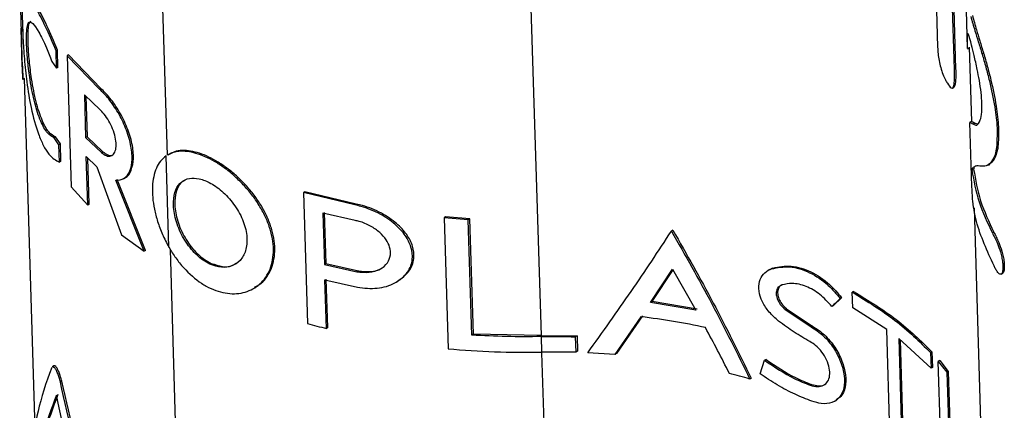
# Paper-space layout '1012-790 Hybird Padfoot' of a CAD drawing. Header units: millimetres. Extents: x 51 to 2966, y 67 to 3970.
# Tile 88 of 110: x 1735 to 1842, y 2880 to 2922. Entities that reach past the tile are written whole.
import ezdxf

# ---------------------------------------------------------------- set-up
doc = ezdxf.new("R2010")
doc.units = ezdxf.units.MM

psp = doc.layouts.new('1012-790 Hybird Padfoot')

# ---------------------------------------------------------------- linework, layer by layer
at = {"color": 8, "linetype": 'Continuous', "lineweight": 25}
for p, q in [((1789.46, 2946.98), (1791.27, 2888.14)), ((1750.66, 2907.75), (1749.56, 2943.47)), ((1751.75, 2872.22), (1750.98, 2897.5)), ((1791.33, 2886.26), (1796.52, 2717.75))]:
    psp.add_line(p, q, dxfattribs=at)
at = {"color": 7, "linetype": 'Continuous', "lineweight": 25}
for p, q in [((1836.37, 2917.14), (1835.83, 2934.57)), ((1836.21, 2917.05), (1835.67, 2934.48)), ((1833.95, 2933.22), (1834.37, 2919.48)), ((1734.94, 2915.99), (1734.6, 2927.46)), ((1837.4, 2925.87), (1837.6, 2919.34)), ((1734.91, 2921.77), (1734.93, 2921.19)), ((1734.72, 2921.55), (1734.85, 2917.36)), ((1837.62, 2921), (1837.6, 2920.85)), ((1738.7, 2919.18), (1738.55, 2919.09)), ((1738.61, 2917.19), (1738.55, 2919.09)), ((1738.76, 2917.28), (1738.7, 2919.18)), ((1739.9, 2918.64), (1739.75, 2918.55)), ((1739.75, 2918.55), (1740.19, 2904.32)), ((1743.28, 2914.93), (1739.75, 2918.55)), ((1743.42, 2915.01), (1739.9, 2918.64)), ((1837.62, 2919.31), (1837.8, 2919.41)), ((1837.8, 2919.49), (1838.05, 2911.41)), ((1839.37, 2918.83), (1839.21, 2918.73)), ((1734.89, 2917.42), (1734.94, 2915.99)), ((1738.1, 2917.94), (1738.61, 2917.19)), ((1738.76, 2917.28), (1738.61, 2917.19)), ((1836.37, 2917.14), (1836.21, 2917.05)), ((1735.13, 2916.1), (1734.94, 2915.99)), ((1735.09, 2916.07), (1736.26, 2878)), ((1743.35, 2912.67), (1741.63, 2914.3)), ((1741.63, 2914.3), (1741.77, 2909.66)), ((1743.42, 2915.01), (1743.28, 2914.93)), ((1835.99, 2915.05), (1836.15, 2915.14)), ((1741.79, 2914.15), (1741.92, 2909.75)), ((1837.85, 2911.3), (1838.06, 2904.35)), ((1838.05, 2911.41), (1837.88, 2911.32)), ((1838.44, 2911.22), (1838.26, 2911.12)), ((1838.44, 2911.22), (1838.72, 2911.15)), ((1841, 2910.44), (1840.84, 2910.35)), ((1738.51, 2909.73), (1738.35, 2909.64)), ((1738.86, 2908.89), (1738.35, 2909.64)), ((1739.02, 2908.98), (1738.51, 2909.73)), ((1739.02, 2908.98), (1738.86, 2908.89)), ((1738.92, 2906.99), (1738.86, 2908.89)), ((1739.08, 2907.08), (1739.02, 2908.98)), ((1741.92, 2909.75), (1741.77, 2909.66)), ((1741.77, 2909.66), (1743.49, 2908.04)), ((1741.92, 2909.75), (1743.63, 2908.12)), ((1743.63, 2908.12), (1743.49, 2908.04)), ((1750.83, 2907.86), (1750.69, 2907.78)), ((1739.08, 2907.08), (1738.92, 2906.99)), ((1741.84, 2907.59), (1742.99, 2906.47)), ((1742, 2902.32), (1741.84, 2907.59)), ((1742.15, 2902.41), (1741.99, 2907.44)), ((1750.82, 2897.74), (1750.52, 2907.67)), ((1839.9, 2906.67), (1840.06, 2906.76)), ((1742.99, 2906.47), (1745.65, 2899.09)), ((1838.29, 2906.21), (1838.1, 2906.1)), ((1748.13, 2897.3), (1745.06, 2905.02)), ((1748.28, 2897.38), (1745.2, 2905.1)), ((1745.88, 2905.19), (1746.02, 2905.27)), ((1740.19, 2904.32), (1742, 2902.32)), ((1765.6, 2903.76), (1765.45, 2903.68)), ((1765.45, 2903.68), (1765.89, 2889.45)), ((1771.03, 2902.34), (1765.45, 2903.68)), ((1771.18, 2902.43), (1765.6, 2903.76)), ((1742.15, 2902.41), (1742, 2902.32)), ((1771.18, 2902.43), (1771.03, 2902.34)), ((1771.08, 2900.65), (1767.55, 2901.44)), ((1767.55, 2901.44), (1767.73, 2895.88)), ((1767.71, 2901.53), (1767.88, 2895.97)), ((1838.33, 2902.04), (1839.36, 2868.65)), ((1780.9, 2901.03), (1780.72, 2900.93)), ((1783.36, 2900.73), (1780.72, 2900.93)), ((1780.72, 2900.93), (1781.16, 2886.7)), ((1783.54, 2900.84), (1780.9, 2901.03)), ((1783.54, 2900.84), (1783.36, 2900.73)), ((1783.74, 2888.19), (1783.36, 2900.73)), ((1783.92, 2888.3), (1783.54, 2900.84)), ((1805.61, 2899.59), (1805.44, 2899.49)), ((1840.48, 2899.38), (1840.32, 2899.29)), ((1745.65, 2899.09), (1748.13, 2897.3)), ((1748.28, 2897.38), (1748.13, 2897.3)), ((1767.88, 2895.97), (1767.73, 2895.88)), ((1767.73, 2895.88), (1771.25, 2895.08)), ((1767.88, 2895.97), (1771.41, 2895.17)), ((1771.41, 2895.17), (1771.25, 2895.08)), ((1803.18, 2891.74), (1805.57, 2895.37)), ((1803.34, 2891.83), (1805.62, 2895.28)), ((1805.57, 2895.37), (1808.1, 2890.91)), ((1816.08, 2895.31), (1815.94, 2895.23)), ((1816.47, 2895.48), (1816.32, 2895.4)), ((1841.28, 2894.82), (1841.43, 2894.91)), ((1841.62, 2895.78), (1841.47, 2895.69)), ((1767.78, 2894.19), (1771.3, 2893.39)), ((1767.94, 2888.91), (1767.78, 2894.19)), ((1768.09, 2889), (1767.93, 2894.27)), ((1775.52, 2893.94), (1775.68, 2894.04)), ((1760.02, 2893.25), (1760.16, 2893.34)), ((1817.46, 2893.65), (1817.3, 2893.55)), ((1825.24, 2892.93), (1825.1, 2892.85)), ((1825.15, 2891.15), (1825.1, 2892.85)), ((1803.34, 2891.83), (1803.18, 2891.74)), ((1808.1, 2890.91), (1803.18, 2891.74)), ((1808.25, 2891), (1803.34, 2891.83)), ((1823.93, 2892.26), (1823.02, 2891.39)), ((1823.93, 2892.26), (1823.79, 2892.17)), ((1817.96, 2891.05), (1817.81, 2890.97)), ((1817.81, 2890.97), (1820.62, 2889.1)), ((1817.96, 2891.05), (1820.76, 2889.18)), ((1823.02, 2891.39), (1822.88, 2891.31)), ((1828.85, 2888.8), (1825.15, 2891.15)), ((1802.13, 2890.18), (1799.3, 2886.08)), ((1802.3, 2890.28), (1799.48, 2886.19)), ((1768.09, 2889), (1767.94, 2888.91)), ((1820.76, 2889.18), (1820.62, 2889.1)), ((1829.23, 2876.26), (1828.85, 2888.8)), ((1783.92, 2888.3), (1783.74, 2888.19)), ((1791.27, 2888.14), (1783.92, 2888.3)), ((1791.27, 2888.14), (1795.18, 2888.12)), ((1791.28, 2888.03), (1791.33, 2886.34)), ((1795.18, 2888.12), (1794.99, 2888.01)), ((1794.99, 2888.01), (1795.05, 2886.32)), ((1795.18, 2888.12), (1795.24, 2886.43)), ((1833.66, 2884.59), (1830.14, 2887.83)), ((1830.14, 2887.83), (1830.53, 2875.29)), ((1830.29, 2887.69), (1830.67, 2875.37)), ((1795.24, 2886.43), (1795.05, 2886.32)), ((1833.76, 2886.37), (1833.61, 2886.29)), ((1833.76, 2886.37), (1833.81, 2884.68)), ((1795.05, 2886.32), (1791.33, 2886.34)), ((1799.3, 2886.08), (1796.35, 2886.27)), ((1799.48, 2886.19), (1799.3, 2886.08)), ((1815.07, 2883.99), (1815.57, 2885.45)), ((1815.72, 2885.53), (1815.57, 2885.45)), ((1833.61, 2886.29), (1833.66, 2884.59)), ((1834.6, 2885.42), (1834.45, 2885.34)), ((1834.45, 2885.34), (1835.38, 2884.15)), ((1834.88, 2871.11), (1834.45, 2885.34)), ((1834.6, 2885.42), (1835.53, 2884.24)), ((1738.31, 2884.85), (1738.15, 2884.76)), ((1833.81, 2884.68), (1833.66, 2884.59)), ((1835.53, 2884.24), (1835.38, 2884.15)), ((1835.53, 2884.24), (1835.97, 2870.01)), ((1739.18, 2883.17), (1739.02, 2883.08)), ((1814.1, 2883.51), (1813.95, 2883.42)), ((1835.38, 2884.15), (1835.82, 2869.92)), ((1820.67, 2882.82), (1820.53, 2882.74)), ((1823.2, 2881.01), (1823.35, 2881.1))]:
    psp.add_line(p, q, dxfattribs=at)
for points, knots in [([(1738.55, 2919.09), (1738.16, 2920.01), (1737.38, 2921.85), (1736.34, 2923.82), (1735.67, 2924.82), (1735.28, 2925.11), (1735.03, 2924.98), (1734.89, 2924.25), (1734.87, 2922.66), (1734.94, 2920.58), (1735.1, 2918.17), (1735.37, 2915.54), (1735.84, 2912.67), (1736.48, 2910.37), (1737.16, 2908.78), (1737.93, 2907.51), (1738.53, 2907.2), (1738.92, 2906.99)], [0, 0, 0, 0, 0.080975, 0.161681, 0.250437, 0.298173, 0.347384, 0.420069, 0.480473, 0.541083, 0.597389, 0.658432, 0.73126, 0.818128, 0.865033, 0.913385, 1, 1, 1, 1]), ([(1738.7, 2919.18), (1738.32, 2920.1), (1737.54, 2921.94), (1736.5, 2923.92), (1735.84, 2924.9), (1735.49, 2925.21), (1735.39, 2925.12), (1735.36, 2925.09)], [0, 0, 0, 0, 0.250101, 0.499369, 0.773719, 0.923717, 1, 1, 1, 1]), ([(1837.98, 2922.82), (1838.12, 2922.31), (1838.36, 2921.48), (1838.79, 2920.11), (1839.07, 2919.19), (1839.21, 2918.73)], [0, 0, 0, 0, 0.424169, 0.709578, 1, 1, 1, 1]), ([(1838.16, 2922.92), (1838.3, 2922.42), (1838.53, 2921.58), (1838.95, 2920.2), (1839.23, 2919.29), (1839.37, 2918.83)], [0, 0, 0, 0, 0.423511, 0.709241, 1, 1, 1, 1]), ([(1738.35, 2909.64), (1738.1, 2909.77), (1737.61, 2910.02), (1736.85, 2911.4), (1736.2, 2913.38), (1735.74, 2915.69), (1735.46, 2917.92), (1735.34, 2919.71), (1735.33, 2921.05), (1735.42, 2921.91), (1735.63, 2922.31), (1736.03, 2922.14), (1736.66, 2921.23), (1737.41, 2919.73), (1737.9, 2918.44), (1738.1, 2917.94)], [0, 0, 0, 0, 0.084611, 0.169006, 0.259632, 0.352393, 0.420201, 0.488346, 0.54854, 0.608, 0.674664, 0.753252, 0.843564, 0.938001, 1, 1, 1, 1]), ([(1738.51, 2909.73), (1738.26, 2909.86), (1737.76, 2910.11), (1737.01, 2911.49), (1736.36, 2913.48), (1735.91, 2915.8), (1735.63, 2918.02), (1735.51, 2919.82), (1735.5, 2921.15), (1735.59, 2922.03), (1735.73, 2922.21), (1735.81, 2922.3)], [0, 0, 0, 0, 0.1257, 0.251073, 0.385801, 0.523749, 0.624272, 0.7253, 0.814467, 0.902541, 1, 1, 1, 1]), ([(1837.6, 2920.85), (1837.59, 2920.67), (1837.59, 2920.32), (1837.6, 2919.7), (1837.6, 2919.32), (1837.6, 2919.33), (1837.6, 2919.33)], [0, 0, 0, 0, 0.297063, 0.595444, 0.874474, 1, 1, 1, 1]), ([(1838.06, 2919.72), (1837.94, 2920.19), (1837.74, 2920.96), (1837.67, 2920.97), (1837.65, 2920.97)], [0, 0, 0, 0, 0.620752, 1, 1, 1, 1]), ([(1839.18, 2913.38), (1839.16, 2913.76), (1839.12, 2914.52), (1838.92, 2915.85), (1838.65, 2917.25), (1838.34, 2918.62), (1838.15, 2919.36), (1838.06, 2919.72)], [0, 0, 0, 0, 0.178794, 0.35911, 0.525458, 0.766744, 1, 1, 1, 1]), ([(1834.37, 2919.48), (1834.4, 2919.01), (1834.44, 2918.32), (1834.7, 2917.26), (1834.94, 2916.53), (1835.2, 2915.96), (1835.36, 2915.68), (1835.43, 2915.56)], [0, 0, 0, 0, 0.355149, 0.524535, 0.694191, 0.86321, 1, 1, 1, 1]), ([(1839.21, 2918.73), (1839.34, 2918.27), (1839.61, 2917.35), (1840.12, 2915.42), (1840.6, 2913.09), (1840.81, 2911.28), (1840.84, 2910.47), (1840.84, 2910.35)], [0, 0, 0, 0, 0.177186, 0.35381, 0.673717, 0.948996, 1, 1, 1, 1]), ([(1839.37, 2918.83), (1839.51, 2918.36), (1839.77, 2917.44), (1840.28, 2915.52), (1840.75, 2913.18), (1840.96, 2911.37), (1840.99, 2910.56), (1841, 2910.44)], [0, 0, 0, 0, 0.177116, 0.353671, 0.673743, 0.948849, 1, 1, 1, 1]), ([(1835.43, 2915.56), (1835.58, 2915.35), (1835.81, 2915.01), (1836.05, 2915.04), (1836.19, 2915.44), (1836.23, 2916.18), (1836.21, 2916.8), (1836.21, 2917.05)], [0, 0, 0, 0, 0.243384, 0.389019, 0.566276, 0.822668, 1, 1, 1, 1]), ([(1836.14, 2915.17), (1836.15, 2915.16), (1836.24, 2915.16), (1836.34, 2915.55), (1836.39, 2916.27), (1836.37, 2916.89), (1836.37, 2917.14)], [0, 0, 0, 0, 0.0509317, 0.3257772, 0.7231963, 1, 1, 1, 1]), ([(1745.06, 2905.02), (1745.37, 2905.05), (1746, 2905.11), (1746.63, 2905.96), (1746.89, 2907.26), (1746.72, 2908.9), (1746.17, 2910.68), (1745.32, 2912.41), (1744.3, 2913.92), (1743.61, 2914.6), (1743.28, 2914.93)], [0, 0, 0, 0, 0.1272, 0.254433, 0.380919, 0.506843, 0.632309, 0.757315, 0.8822, 1, 1, 1, 1]), ([(1746.01, 2905.3), (1746.04, 2905.3), (1746.37, 2905.37), (1746.76, 2906.08), (1747.03, 2907.33), (1746.87, 2908.98), (1746.31, 2910.76), (1745.46, 2912.49), (1744.44, 2914), (1743.75, 2914.68), (1743.42, 2915.01)], [0, 0, 0, 0, 0.0137664, 0.1575339, 0.3004522, 0.442734, 0.5844926, 0.7257337, 0.8668368, 1, 1, 1, 1]), ([(1838.26, 2911.12), (1838.38, 2911.05), (1838.62, 2910.91), (1838.98, 2911.34), (1839.18, 2912.26), (1839.18, 2913.05), (1839.18, 2913.38)], [0, 0, 0, 0, 0.3269338, 0.6559318, 0.8600195, 1, 1, 1, 1]), ([(1743.49, 2908.04), (1743.67, 2907.9), (1744.04, 2907.63), (1744.54, 2907.62), (1744.9, 2907.91), (1745.1, 2908.49), (1745.09, 2909.26), (1744.89, 2910.15), (1744.53, 2911.06), (1744.05, 2911.88), (1743.64, 2912.4), (1743.4, 2912.62), (1743.35, 2912.67)], [0, 0, 0, 0, 0.110326, 0.220695, 0.329933, 0.43752, 0.543768, 0.64913, 0.754135, 0.859506, 0.966164, 1, 1, 1, 1]), ([(1837.88, 2911.3), (1837.87, 2911.3), (1837.85, 2911.29), (1837.98, 2911.28), (1838.17, 2911.17), (1838.26, 2911.12)], [0, 0, 0, 0, 0.22269, 0.610879, 1, 1, 1, 1]), ([(1838.09, 2911.41), (1838.08, 2911.41), (1838.05, 2911.4), (1838.19, 2911.38), (1838.36, 2911.28), (1838.44, 2911.22)], [0, 0, 0, 0, 0.293461, 0.646371, 1, 1, 1, 1]), ([(1840.84, 2910.35), (1840.83, 2909.64), (1840.82, 2908.21), (1840.37, 2907.17), (1839.88, 2906.64), (1839.24, 2906.47), (1838.62, 2906.67), (1838.39, 2906.51), (1838.29, 2906.45)], [0, 0, 0, 0, 0.144461, 0.289559, 0.420717, 0.552506, 0.808883, 1, 1, 1, 1]), ([(1841, 2910.44), (1840.99, 2909.73), (1840.97, 2908.3), (1840.53, 2907.28), (1840.2, 2906.85), (1840.04, 2906.8), (1840.04, 2906.8)], [0, 0, 0, 0, 0.342713, 0.686943, 0.998198, 1, 1, 1, 1]), ([(1743.63, 2908.12), (1743.82, 2907.99), (1744.18, 2907.72), (1744.58, 2907.67), (1744.73, 2907.8), (1744.76, 2907.83)], [0, 0, 0, 0, 0.4382362, 0.8766414, 1, 1, 1, 1]), ([(1750.82, 2897.74), (1751.06, 2897.34), (1751.55, 2896.56), (1752.69, 2895.15), (1753.85, 2894.13), (1755.05, 2893.41), (1755.91, 2893.02), (1756.95, 2892.74), (1757.95, 2892.66), (1759.22, 2892.82), (1760.35, 2893.37), (1761.23, 2894.26), (1761.74, 2895.12), (1762.07, 2896.1), (1762.21, 2897.19), (1762.15, 2898.35), (1761.89, 2899.56), (1761.45, 2900.79), (1760.83, 2902), (1760.06, 2903.18), (1759.16, 2904.29), (1758.16, 2905.3), (1757.12, 2906.19), (1756.06, 2906.92), (1755.01, 2907.49), (1753.66, 2908.04), (1752.37, 2908.24), (1751.31, 2908.09), (1750.89, 2907.86), (1750.7, 2907.76)], [0, 0, 0, 0, 0.034146, 0.068211, 0.135476, 0.151943, 0.184611, 0.217278, 0.24994, 0.282598, 0.348506, 0.384013, 0.419517, 0.455021, 0.490522, 0.526022, 0.561522, 0.597021, 0.632521, 0.668023, 0.703529, 0.738863, 0.773109, 0.806393, 0.83898, 0.871231, 0.936429, 0.972083, 1, 1, 1, 1]), ([(1760.12, 2893.42), (1760.31, 2893.5), (1760.8, 2893.7), (1761.37, 2894.36), (1761.89, 2895.2), (1762.22, 2896.19), (1762.36, 2897.28), (1762.29, 2898.44), (1762.04, 2899.65), (1761.59, 2900.87), (1760.98, 2902.09), (1760.21, 2903.26), (1759.3, 2904.38), (1758.31, 2905.39), (1757.26, 2906.27), (1756.2, 2907), (1755.15, 2907.57), (1753.8, 2908.12), (1752.51, 2908.32), (1751.45, 2908.17), (1751.03, 2907.94), (1750.84, 2907.84)], [0, 0, 0, 0, 0.03266, 0.085385, 0.138105, 0.190823, 0.24354, 0.296255, 0.348969, 0.401682, 0.454395, 0.507112, 0.559835, 0.612306, 0.66316, 0.712581, 0.760964, 0.808846, 0.905642, 0.958565, 1, 1, 1, 1]), ([(1750.52, 2907.67), (1750.3, 2907.49), (1749.87, 2907.14), (1749.43, 2906.36), (1749.14, 2905.43), (1749, 2904.36), (1749.03, 2903.16), (1749.22, 2901.88), (1749.57, 2900.53), (1750.09, 2899.12), (1750.58, 2898.2), (1750.82, 2897.74)], [0, 0, 0, 0, 0.109943, 0.219861, 0.329764, 0.439654, 0.54954, 0.659431, 0.769328, 0.882893, 1, 1, 1, 1]), ([(1838.18, 2906.4), (1838.16, 2906.37), (1838.14, 2906.32), (1838.12, 2906.21), (1838.11, 2906.14), (1838.1, 2906.1)], [0, 0, 0, 0, 0.441859, 0.72075, 1, 1, 1, 1]), ([(1838.1, 2906.1), (1838.31, 2904.96), (1838.72, 2902.65), (1839.79, 2900.41), (1840.32, 2899.29)], [0, 0, 0, 0, 0.496975, 1, 1, 1, 1]), ([(1838.36, 2906.51), (1838.35, 2906.48), (1838.33, 2906.43), (1838.3, 2906.32), (1838.29, 2906.25), (1838.29, 2906.21)], [0, 0, 0, 0, 0.44129, 0.720476, 1, 1, 1, 1]), ([(1838.29, 2906.21), (1838.49, 2905.06), (1838.89, 2902.75), (1839.95, 2900.51), (1840.48, 2899.38)], [0, 0, 0, 0, 0.496943, 1, 1, 1, 1]), ([(1755.28, 2895.91), (1755.7, 2895.76), (1756.54, 2895.47), (1757.69, 2895.64), (1758.63, 2896.26), (1759.23, 2897.35), (1759.38, 2898.82), (1758.99, 2900.53), (1758.08, 2902.25), (1756.8, 2903.72), (1755.41, 2904.74), (1754.11, 2905.25), (1753, 2905.29), (1752.11, 2904.88), (1751.5, 2904.01), (1751.24, 2902.68), (1751.43, 2900.98), (1752.11, 2899.14), (1753.18, 2897.5), (1754.31, 2896.42), (1755.03, 2896.04), (1755.28, 2895.91)], [0, 0, 0, 0, 0.04792, 0.095769, 0.145833, 0.199605, 0.256962, 0.316699, 0.376707, 0.434211, 0.486945, 0.535134, 0.581664, 0.629679, 0.681481, 0.738273, 0.798709, 0.859826, 0.918112, 0.971242, 1, 1, 1, 1]), ([(1752.6, 2905.03), (1752.51, 2904.99), (1752.09, 2904.83), (1751.65, 2904.07), (1751.38, 2902.76), (1751.57, 2901.06), (1752.25, 2899.22), (1753.32, 2897.58), (1754.46, 2896.5), (1755.17, 2896.13), (1755.42, 2895.99)], [0, 0, 0, 0, 0.03904, 0.173456, 0.320821, 0.477645, 0.636236, 0.787484, 0.925351, 1, 1, 1, 1]), ([(1840.64, 2895.43), (1839.9, 2897.02), (1838.77, 2899.43), (1838.17, 2902.48), (1838.12, 2903.91), (1838.1, 2904.49)], [0, 0, 0, 0, 0.535872, 0.810827, 1, 1, 1, 1]), ([(1775.67, 2894.06), (1776.13, 2894.39), (1777.03, 2895.02), (1777.54, 2896.44), (1777.39, 2897.85), (1776.71, 2899.17), (1775.55, 2900.42), (1773.89, 2901.53), (1772.34, 2902.17), (1771.41, 2902.38), (1771.18, 2902.43)], [0, 0, 0, 0, 0.146874, 0.284554, 0.403097, 0.518139, 0.64341, 0.786993, 0.949058, 1, 1, 1, 1]), ([(1771.3, 2893.39), (1772.03, 2893.31), (1773.5, 2893.15), (1775.45, 2893.76), (1776.82, 2894.9), (1777.38, 2896.33), (1777.22, 2897.75), (1776.55, 2899.07), (1775.39, 2900.32), (1773.73, 2901.44), (1772.18, 2902.08), (1771.25, 2902.29), (1771.03, 2902.34)], [0, 0, 0, 0, 0.123661, 0.247444, 0.365929, 0.46825, 0.556468, 0.64208, 0.735219, 0.841862, 0.962125, 1, 1, 1, 1]), ([(1771.25, 2895.08), (1771.7, 2895.03), (1772.6, 2894.93), (1773.78, 2895.29), (1774.61, 2895.97), (1774.95, 2896.85), (1774.87, 2897.74), (1774.46, 2898.59), (1773.74, 2899.39), (1772.73, 2900.09), (1771.78, 2900.49), (1771.21, 2900.62), (1771.08, 2900.65)], [0, 0, 0, 0, 0.123048, 0.246283, 0.362794, 0.464732, 0.555133, 0.643378, 0.737883, 0.843919, 0.96225, 1, 1, 1, 1]), ([(1796.35, 2886.27), (1797.95, 2888.51), (1801.17, 2892.99), (1804.02, 2897.32), (1805.44, 2899.49)], [0, 0, 0, 0, 0.49907, 1, 1, 1, 1]), ([(1805.44, 2899.49), (1806.93, 2896.88), (1809.9, 2891.65), (1812.6, 2886.17), (1813.95, 2883.42)], [0, 0, 0, 0, 0.499513, 1, 1, 1, 1]), ([(1805.61, 2899.59), (1807.09, 2896.97), (1810.06, 2891.74), (1812.75, 2886.25), (1814.1, 2883.51)], [0, 0, 0, 0, 0.499518, 1, 1, 1, 1]), ([(1840.32, 2899.29), (1840.5, 2898.95), (1840.79, 2898.39), (1841.16, 2897.39), (1841.35, 2896.65), (1841.44, 2896.11), (1841.46, 2895.82), (1841.47, 2895.69)], [0, 0, 0, 0, 0.390765, 0.630777, 0.764153, 0.897981, 1, 1, 1, 1]), ([(1840.48, 2899.38), (1840.66, 2899.04), (1840.95, 2898.48), (1841.31, 2897.49), (1841.51, 2896.74), (1841.6, 2896.2), (1841.61, 2895.91), (1841.62, 2895.78)], [0, 0, 0, 0, 0.390522, 0.630603, 0.763925, 0.897711, 1, 1, 1, 1]), ([(1755.42, 2895.99), (1755.84, 2895.85), (1756.67, 2895.56), (1757.62, 2895.64), (1758, 2895.93), (1758.11, 2896.01)], [0, 0, 0, 0, 0.4200049, 0.8393986, 1, 1, 1, 1]), ([(1771.41, 2895.17), (1771.85, 2895.13), (1772.73, 2895.04), (1773.66, 2895.22), (1773.96, 2895.49), (1773.99, 2895.52)], [0, 0, 0, 0, 0.479325, 0.959372, 1, 1, 1, 1]), ([(1817.08, 2889.72), (1816.73, 2890.03), (1816.03, 2890.65), (1815.28, 2891.81), (1814.9, 2892.98), (1814.95, 2894.04), (1815.38, 2894.86), (1815.92, 2895.26), (1816.27, 2895.38), (1816.32, 2895.4)], [0, 0, 0, 0, 0.168423, 0.336967, 0.501914, 0.660432, 0.81568, 0.972867, 1, 1, 1, 1]), ([(1816.11, 2895.27), (1816.17, 2895.33), (1816.28, 2895.42), (1816.41, 2895.46), (1816.47, 2895.48)], [0, 0, 0, 0, 0.625377, 1, 1, 1, 1]), ([(1816.32, 2895.4), (1816.97, 2895.52), (1818.28, 2895.78), (1820.47, 2895.1), (1822.38, 2893.83), (1823.37, 2892.67), (1823.79, 2892.17)], [0, 0, 0, 0, 0.268357, 0.536794, 0.80253, 1, 1, 1, 1]), ([(1816.47, 2895.48), (1817.12, 2895.61), (1818.42, 2895.86), (1820.62, 2895.18), (1822.52, 2893.91), (1823.51, 2892.75), (1823.93, 2892.26)], [0, 0, 0, 0, 0.268304, 0.536689, 0.802407, 1, 1, 1, 1]), ([(1841.47, 2895.69), (1841.46, 2895.49), (1841.46, 2895.09), (1841.32, 2894.81), (1841.11, 2894.78), (1840.87, 2895.04), (1840.71, 2895.32), (1840.64, 2895.43)], [0, 0, 0, 0, 0.203298, 0.408939, 0.590492, 0.831761, 1, 1, 1, 1]), ([(1841.62, 2895.78), (1841.62, 2895.58), (1841.61, 2895.2), (1841.52, 2894.93), (1841.44, 2894.93), (1841.42, 2894.93)], [0, 0, 0, 0, 0.4562048, 0.9176334, 1, 1, 1, 1]), ([(1817.11, 2893.43), (1817.11, 2893.43), (1816.98, 2893.35), (1816.86, 2893.06), (1816.81, 2892.59), (1816.95, 2892.05), (1817.25, 2891.52), (1817.58, 2891.17), (1817.78, 2891), (1817.81, 2890.97)], [0, 0, 0, 0, 0.009598, 0.200487, 0.388217, 0.57417, 0.762258, 0.955195, 1, 1, 1, 1]), ([(1817.44, 2893.63), (1817.37, 2893.59), (1817.17, 2893.49), (1817, 2893.15), (1816.96, 2892.67), (1817.1, 2892.13), (1817.4, 2891.6), (1817.72, 2891.25), (1817.92, 2891.09), (1817.96, 2891.05)], [0, 0, 0, 0, 0.0963941, 0.2705676, 0.4418759, 0.6115893, 0.7832359, 0.9592724, 1, 1, 1, 1]), ([(1822.88, 2891.31), (1822.45, 2891.77), (1821.61, 2892.7), (1820.08, 2893.56), (1818.63, 2893.9), (1817.82, 2893.72), (1817.46, 2893.65)], [0, 0, 0, 0, 0.262076, 0.524092, 0.787812, 1, 1, 1, 1]), ([(1825.1, 2892.85), (1826.72, 2891.86), (1829.99, 2889.86), (1832.39, 2887.49), (1833.61, 2886.29)], [0, 0, 0, 0, 0.494177, 1, 1, 1, 1]), ([(1825.24, 2892.93), (1826.86, 2891.94), (1830.13, 2889.94), (1832.54, 2887.57), (1833.76, 2886.37)], [0, 0, 0, 0, 0.494229, 1, 1, 1, 1]), ([(1820.47, 2887.5), (1819.91, 2887.82), (1818.77, 2888.47), (1817.65, 2889.3), (1817.08, 2889.72)], [0, 0, 0, 0, 0.493135, 1, 1, 1, 1]), ([(1820.62, 2889.1), (1821.07, 2888.8), (1821.98, 2888.2), (1823.1, 2886.83), (1823.89, 2885.29), (1824.28, 2883.75), (1824.24, 2882.4), (1823.78, 2881.37), (1822.92, 2880.79), (1821.85, 2880.67), (1821.06, 2880.9), (1820.71, 2881)], [0, 0, 0, 0, 0.114998, 0.230022, 0.344461, 0.458626, 0.572691, 0.68661, 0.800207, 0.913319, 1, 1, 1, 1]), ([(1820.76, 2889.18), (1821.21, 2888.88), (1822.12, 2888.29), (1823.24, 2886.91), (1824.03, 2885.38), (1824.43, 2883.83), (1824.38, 2882.49), (1824, 2881.54), (1823.51, 2881.26), (1823.31, 2881.15)], [0, 0, 0, 0, 0.151428, 0.302893, 0.45359, 0.603933, 0.75414, 0.904157, 1, 1, 1, 1]), ([(1820.53, 2882.74), (1820.8, 2882.67), (1821.33, 2882.53), (1822, 2882.69), (1822.46, 2883.11), (1822.68, 2883.77), (1822.64, 2884.6), (1822.34, 2885.5), (1821.82, 2886.37), (1821.16, 2887.07), (1820.68, 2887.37), (1820.47, 2887.5)], [0, 0, 0, 0, 0.114343, 0.228726, 0.342222, 0.455287, 0.56847, 0.681975, 0.795864, 0.91025, 1, 1, 1, 1]), ([(1781.16, 2886.7), (1782.84, 2886.57), (1786.22, 2886.32), (1789.62, 2886.33), (1791.33, 2886.34)], [0, 0, 0, 0, 0.497837, 1, 1, 1, 1]), ([(1815.57, 2885.45), (1816.64, 2884.73), (1818.3, 2883.61), (1819.94, 2882.97), (1820.53, 2882.74)], [0, 0, 0, 0, 0.641831, 1, 1, 1, 1]), ([(1815.72, 2885.53), (1816.79, 2884.81), (1818.45, 2883.69), (1820.09, 2883.05), (1820.67, 2882.82)], [0, 0, 0, 0, 0.641839, 1, 1, 1, 1]), ([(1738.08, 2884.66), (1737.44, 2882.97), (1736.94, 2881.39), (1736.26, 2878.45), (1736.09, 2877.09), (1736.12, 2875.89)], [0, 0, 0, 0, 0.5, 0.5, 1, 1, 1, 1]), ([(1739.02, 2883.08), (1738.98, 2883.25), (1738.9, 2883.59), (1738.73, 2884.05), (1738.54, 2884.45), (1738.35, 2884.71), (1738.22, 2884.82), (1738.17, 2884.76), (1738.16, 2884.75)], [0, 0, 0, 0, 0.173968, 0.347467, 0.533812, 0.736251, 0.946851, 1, 1, 1, 1]), ([(1739.18, 2883.17), (1739.13, 2883.34), (1739.05, 2883.68), (1738.88, 2884.14), (1738.7, 2884.54), (1738.51, 2884.8), (1738.38, 2884.91), (1738.33, 2884.85), (1738.32, 2884.84)], [0, 0, 0, 0, 0.173905, 0.34734, 0.533721, 0.736324, 0.947143, 1, 1, 1, 1]), ([(1745.8, 2858.73), (1744.54, 2862.73), (1742.02, 2870.76), (1740.13, 2879.03), (1739.18, 2883.17)], [0, 0, 0, 0, 0.498949, 1, 1, 1, 1]), ([(1820.71, 2881), (1820.1, 2881.24), (1818.87, 2881.72), (1816.95, 2882.74), (1815.69, 2883.57), (1815.07, 2883.99)], [0, 0, 0, 0, 0.328746, 0.667477, 1, 1, 1, 1]), ([(1745.66, 2858.65), (1744.4, 2862.65), (1741.87, 2870.67), (1739.97, 2878.94), (1739.02, 2883.08)], [0, 0, 0, 0, 0.498959, 1, 1, 1, 1]), ([(1820.67, 2882.82), (1820.94, 2882.76), (1821.46, 2882.63), (1821.97, 2882.69), (1822.14, 2882.85), (1822.15, 2882.86)], [0, 0, 0, 0, 0.475468, 0.951109, 1, 1, 1, 1]), ([(1738.6, 2881.65), (1738.06, 2880.22), (1736.97, 2877.35), (1736.55, 2874.95), (1736.34, 2873.75)], [0, 0, 0, 0, 0.498674, 1, 1, 1, 1]), ([(1738.76, 2881.74), (1738.22, 2880.31), (1737.13, 2877.44), (1736.73, 2875.05), (1736.53, 2873.86)], [0, 0, 0, 0, 0.4986545, 1, 1, 1, 1]), ([(1743.98, 2860.35), (1742.96, 2863.85), (1740.93, 2870.87), (1739.38, 2878.05), (1738.6, 2881.65)], [0, 0, 0, 0, 0.499168, 1, 1, 1, 1])]:
    psp.add_open_spline(points, degree=3, knots=knots, dxfattribs=at)
for points in [[(1823.79, 2892.17), (1823.49, 2891.89), (1823.18, 2891.6), (1822.88, 2891.31)], [(1809.13, 2889.01), (1806.85, 2889.51), (1804.52, 2889.9), (1802.13, 2890.18)], [(1765.89, 2889.45), (1766.57, 2889.26), (1767.25, 2889.08), (1767.94, 2888.91)], [(1811.74, 2884.03), (1810.89, 2885.71), (1810.02, 2887.37), (1809.13, 2889.01)], [(1791.28, 2888.03), (1788.76, 2887.98), (1786.25, 2888.04), (1783.74, 2888.19)], [(1791.28, 2888.03), (1792.52, 2888.05), (1793.76, 2888.04), (1794.99, 2888.01)], [(1813.95, 2883.42), (1813.22, 2883.64), (1812.49, 2883.84), (1811.74, 2884.03)]]:
    psp.add_open_spline(points, degree=3, dxfattribs=at)

doc.saveas('drawing.dxf')
